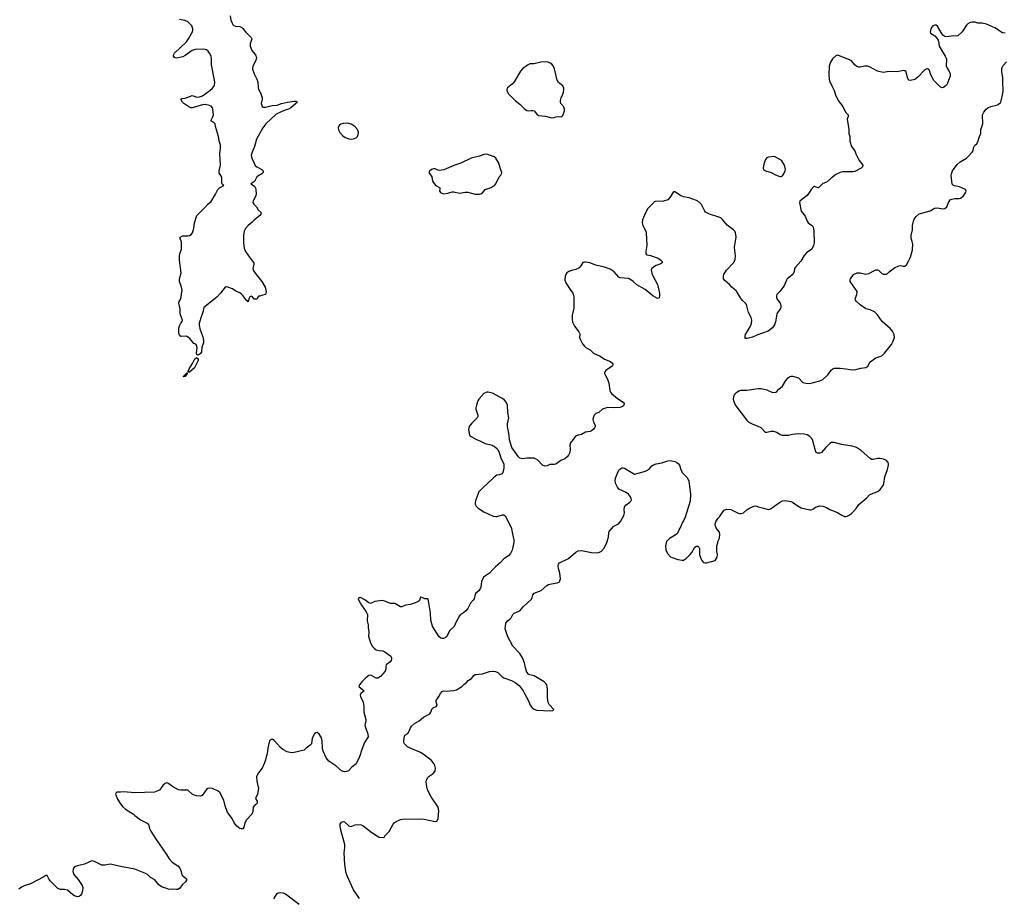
# Model space of a CAD drawing. Header units: inches. Extents: x 1474254 to 1647085, y 640389 to 772279.
# Tile 20 of 85: x 1513407 to 1527117, y 684832 to 697058. Entities that reach past the tile are written whole.
import ezdxf

# ---------------------------------------------------------------- set-up
doc = ezdxf.new("R2010")
doc.units = ezdxf.units.IN
doc.header["$MEASUREMENT"] = 0
for name, color, linetype in [('B5618', 7, 'Continuous'), ('B5619', 7, 'Continuous'), ('B5628', 7, 'Continuous'), ('B5629', 7, 'Continuous')]:
    doc.layers.add(name, color=color, linetype=linetype)

msp = doc.modelspace()

# ---------------------------------------------------------------- linework, layer by layer
at = {"layer": 'B5618', "color": 6, "elevation": 800}
for points in [[(1520000, 689404), (1519950, 689350), (1519863, 689290), (1519838, 689230), (1519829, 689151), (1519823, 689137), (1519799, 689101), (1519759, 689070), (1519747, 689053), (1519733, 688990), (1519722, 688970), (1519686, 688930), (1519645, 688855), (1519619, 688821), (1519586, 688794), (1519546, 688770), (1519530, 688752), (1519486, 688670), (1519457, 688603), (1519390, 688543), (1519353, 688467), (1519330, 688445), (1519310, 688436), (1519290, 688436), (1519270, 688443), (1519250, 688462), (1519181, 688561), (1519154, 688610), (1519131, 688691), (1519127, 688793), (1519100, 688960), (1519090, 688989), (1519050, 688992), (1519010, 689010), (1518990, 689012), (1518981, 688999), (1518972, 688968), (1518950, 688947), (1518850, 688909), (1518779, 688901), (1518730, 688880), (1518710, 688881), (1518630, 688923), (1518610, 688927), (1518570, 688924), (1518490, 688957), (1518455, 688965), (1518350, 688952), (1518290, 688927), (1518270, 688934), (1518214, 688974), (1518170, 688998), (1518150, 689007), (1518130, 689006), (1518121, 688990), (1518127, 688967), (1518164, 688904), (1518229, 688810), (1518249, 688770), (1518244, 688684), (1518259, 688630), (1518257, 688590), (1518270, 688530), (1518264, 688470), (1518289, 688390), (1518316, 688330), (1518341, 688301), (1518370, 688282), (1518410, 688270), (1518464, 688264), (1518490, 688251), (1518576, 688190), (1518586, 688170), (1518586, 688150), (1518580, 688130), (1518562, 688110), (1518510, 688070), (1518504, 688050), (1518505, 688010), (1518498, 687982), (1518430, 687907), (1518395, 687885), (1518370, 687885), (1518304, 687924), (1518290, 687928), (1518270, 687922), (1518228, 687890), (1518170, 687836), (1518137, 687790), (1518129, 687770), (1518203, 687710), (1518157, 687670), (1518148, 687650), (1518153, 687630), (1518190, 687550), (1518199, 687490), (1518199, 687410), (1518228, 687310), (1518228, 687290), (1518215, 687250), (1518214, 687230), (1518225, 687185), (1518255, 687110), (1518258, 687070), (1518208, 686990), (1518170, 686890), (1518140, 686790), (1518093, 686690), (1518030, 686644), (1517984, 686596), (1517957, 686583), (1517930, 686581), (1517890, 686596), (1517810, 686665), (1517713, 686730), (1517691, 686750), (1517674, 686774), (1517631, 686870), (1517623, 686910), (1517620, 687010), (1517610, 687052), (1517580, 687100), (1517550, 687126), (1517530, 687125), (1517510, 687109), (1517479, 687050), (1517468, 686972), (1517451, 686950), (1517395, 686910), (1517370, 686884), (1517230, 686849), (1517190, 686845), (1517130, 686860), (1517073, 686893), (1517040, 686920), (1516950, 687018), (1516930, 687029), (1516910, 687029), (1516898, 687022), (1516885, 687010), (1516862, 686910), (1516851, 686829), (1516837, 686790), (1516830, 686748), (1516816, 686704), (1516781, 686630), (1516730, 686568), (1516706, 686514), (1516707, 686450), (1516730, 686350), (1516718, 686270), (1516690, 686210), (1516713, 686170), (1516713, 686150), (1516703, 686130), (1516674, 686110), (1516656, 686090), (1516651, 686029), (1516638, 685990), (1516564, 685910), (1516543, 685870), (1516530, 685809), (1516513, 685787), (1516496, 685784), (1516470, 685791), (1516430, 685824), (1516394, 685870), (1516367, 685930), (1516318, 685990), (1516297, 686030), (1516266, 686106), (1516247, 686187), (1516193, 686293), (1516170, 686312), (1516090, 686350), (1516050, 686354), (1516028, 686350), (1516010, 686336), (1515948, 686250), (1515918, 686242), (1515870, 686244), (1515834, 686254), (1515809, 686269), (1515750, 686323), (1515710, 686326), (1515650, 686324), (1515619, 686330), (1515535, 686375), (1515470, 686423), (1515450, 686425), (1515430, 686418), (1515401, 686390), (1515355, 686325), (1515284, 686296), (1515010, 686290), (1514850, 686301), (1514810, 686295), (1514765, 686295), (1514751, 686289), (1514741, 686270), (1514770, 686198), (1514799, 686150), (1514839, 686099), (1514881, 686061), (1514990, 685991), (1515011, 685970), (1515090, 685911), (1515183, 685863), (1515201, 685850), (1515214, 685790), (1515232, 685752), (1515297, 685650), (1515450, 685430), (1515486, 685370), (1515530, 685322), (1515610, 685270), (1515637, 685237), (1515656, 685190), (1515665, 685145), (1515676, 685130), (1515730, 685090), (1515731, 685071), (1515717, 685050), (1515675, 685010), (1515630, 684956), (1515610, 684943), (1515590, 684939), (1515530, 684944), (1515490, 684939), (1515440, 684960), (1515390, 684973), (1515345, 685005), (1515290, 685075), (1515230, 685108), (1515184, 685150), (1515148, 685170), (1515010, 685225), (1514810, 685262), (1514691, 685291), (1514670, 685292), (1514590, 685278), (1514550, 685282), (1514449, 685330), (1514410, 685341), (1514310, 685293), (1514210, 685270), (1514170, 685255), (1514151, 685230), (1514147, 685190), (1514162, 685150), (1514222, 685082), (1514276, 684996), (1514285, 684970), (1514279, 684921), (1514266, 684874), (1514259, 684861), (1514237, 684843), (1514210, 684838), (1514170, 684851), (1514145, 684865), (1514070, 684930), (1514050, 684937), (1514030, 684942), (1513970, 684942), (1513937, 684957), (1513836, 685056), (1513819, 685079), (1513790, 685137), (1513770, 685136), (1513744, 685116), (1513558, 685022), (1513467, 684993), (1513430, 684972), (1513395, 684945)], [(1518138, 684818), (1518057, 684937), (1517966, 685130), (1517954, 685170), (1517934, 685290), (1517927, 685450), (1517935, 685525), (1517933, 685570), (1517880, 685770), (1517869, 685830), (1517871, 685850), (1517890, 685878), (1517910, 685888), (1517930, 685884), (1517989, 685829), (1518010, 685820), (1518030, 685822), (1518079, 685841), (1518110, 685848), (1518163, 685843), (1518190, 685830), (1518310, 685734), (1518390, 685682), (1518410, 685671), (1518470, 685666), (1518488, 685672), (1518489, 685690), (1518550, 685750), (1518607, 685850), (1518623, 685870), (1518650, 685890), (1518710, 685917), (1518738, 685922), (1518970, 685927), (1519041, 685921), (1519190, 685888), (1519210, 685891), (1519220, 685900), (1519232, 685930), (1519243, 686037), (1519234, 686090), (1519134, 686234), (1519093, 686310), (1519080, 686350), (1519066, 686430), (1519071, 686470), (1519090, 686503), (1519110, 686522), (1519165, 686555), (1519190, 686590), (1519196, 686630), (1519187, 686670), (1519175, 686695), (1519139, 686739), (1519039, 686819), (1518990, 686849), (1518833, 686913), (1518808, 686928), (1518767, 686970), (1518758, 686990), (1518758, 687010), (1518764, 687076), (1518770, 687090), (1518810, 687112), (1518822, 687130), (1518847, 687193), (1518863, 687217), (1518905, 687255), (1518968, 687292), (1519030, 687344), (1519119, 687390), (1519133, 687410), (1519145, 687455), (1519162, 687470), (1519204, 687490), (1519217, 687503), (1519219, 687510), (1519208, 687550), (1519208, 687572), (1519245, 687630), (1519264, 687670), (1519290, 687701), (1519310, 687708), (1519350, 687704), (1519450, 687714), (1519490, 687724), (1519537, 687750), (1519570, 687775), (1519590, 687796), (1519630, 687826), (1519650, 687851), (1519699, 687881), (1519730, 687923), (1519750, 687935), (1519850, 687946), (1519950, 687976), (1519997, 687983), (1520000, 687982)], [(1516947, 684813), (1516990, 684887), (1517010, 684896), (1517030, 684899), (1517070, 684896), (1517110, 684881), (1517298, 684738)]]:
    msp.add_lwpolyline(points, dxfattribs=at)
at = {"layer": 'B5619', "color": 6}
for points, elevation in [([(1516337, 697110), (1516346, 697050), (1516363, 697010), (1516376, 696990), (1516390, 696976), (1516410, 696966), (1516470, 696962), (1516499, 696950), (1516515, 696935), (1516549, 696889), (1516628, 696810), (1516638, 696790), (1516618, 696722), (1516618, 696690), (1516624, 696664), (1516639, 696630), (1516692, 696570), (1516706, 696530), (1516696, 696490), (1516651, 696410), (1516649, 696370), (1516670, 696304), (1516711, 696231), (1516723, 696190), (1516727, 696110), (1516733, 696090), (1516760, 696040), (1516783, 695970), (1516784, 695950), (1516772, 695910), (1516771, 695890), (1516781, 695850), (1516799, 695839), (1516830, 695839), (1516923, 695863), (1516990, 695867), (1517050, 695888), (1517135, 695910), (1517230, 695924), (1517250, 695924), (1517273, 695910), (1517180, 695830), (1517150, 695811), (1517090, 695792), (1516980, 695740), (1516834, 695606), (1516792, 695550), (1516705, 695395), (1516676, 695290), (1516643, 695210), (1516632, 695170), (1516641, 695130), (1516670, 695058), (1516687, 695027), (1516710, 695006), (1516780, 694970), (1516796, 694950), (1516795, 694930), (1516780, 694910), (1516721, 694879), (1516710, 694868), (1516675, 694805), (1516650, 694783), (1516624, 694770), (1516677, 694737), (1516692, 694712), (1516696, 694690), (1516699, 694630), (1516693, 694607), (1516656, 694530), (1516655, 694510), (1516667, 694490), (1516705, 694450), (1516729, 694410), (1516767, 694370), (1516764, 694350), (1516749, 694331), (1516670, 694267), (1516644, 694236), (1516586, 694190), (1516549, 694150), (1516532, 694110), (1516523, 694050), (1516523, 693943), (1516533, 693873), (1516551, 693830), (1516614, 693734), (1516665, 693670), (1516668, 693650), (1516652, 693590), (1516657, 693570), (1516686, 693526), (1516777, 693410), (1516824, 693330), (1516837, 693270), (1516831, 693230), (1516790, 693222), (1516750, 693206), (1516730, 693206), (1516710, 693166), (1516670, 693166), (1516650, 693198), (1516630, 693206), (1516610, 693198), (1516598, 693170), (1516590, 693129), (1516579, 693139), (1516570, 693141), (1516515, 693215), (1516496, 693236), (1516473, 693253), (1516418, 693278), (1516370, 693310), (1516290, 693337), (1516268, 693332), (1516205, 693250), (1516150, 693190), (1515970, 693047), (1515957, 692983), (1515922, 692890), (1515921, 692870), (1515908, 692828), (1515906, 692806), (1515917, 692750), (1515958, 692638), (1515967, 692590), (1515964, 692556), (1515945, 692495), (1515936, 692424), (1515918, 692402), (1515890, 692386), (1515874, 692394), (1515869, 692410), (1515879, 692490), (1515870, 692526), (1515858, 692538), (1515830, 692549), (1515778, 692618), (1515730, 692647), (1515650, 692646), (1515630, 692666), (1515621, 692690), (1515621, 692759), (1515630, 692791), (1515649, 692830), (1515667, 692853), (1515672, 692870), (1515646, 692946), (1515642, 692970), (1515643, 693030), (1515623, 693110), (1515628, 693130), (1515650, 693170), (1515669, 693290), (1515661, 693330), (1515631, 693410), (1515633, 693450), (1515654, 693530), (1515632, 693708), (1515631, 693770), (1515635, 693795), (1515658, 693862), (1515661, 693890), (1515658, 693958), (1515639, 694010), (1515640, 694020), (1515642, 694030), (1515674, 694046), (1515750, 694046), (1515771, 694049), (1515796, 694064), (1515811, 694089), (1515830, 694150), (1515843, 694230), (1515871, 694330), (1515994, 694450), (1516029, 694491), (1516073, 694527), (1516134, 694626), (1516166, 694694), (1516190, 694716), (1516247, 694750), (1516230, 694762), (1516221, 694781), (1516222, 694862), (1516186, 694926), (1516182, 694950), (1516205, 695030), (1516192, 695190), (1516202, 695270), (1516201, 695310), (1516182, 695370), (1516173, 695430), (1516134, 695570), (1516128, 695608), (1516110, 695627), (1516067, 695650), (1516097, 695703), (1516105, 695730), (1516096, 695810), (1516090, 695830), (1516072, 695852), (1516050, 695864), (1515990, 695875), (1515950, 695871), (1515810, 695828), (1515790, 695831), (1515750, 695851), (1515692, 695890), (1515672, 695910), (1515650, 695950), (1515670, 695962), (1515710, 695963), (1515786, 695994), (1515810, 696000), (1515834, 695994), (1515870, 695977), (1515910, 695983), (1515950, 695998), (1516055, 696070), (1516090, 696102), (1516117, 696143), (1516124, 696190), (1516078, 696430), (1516078, 696510), (1516071, 696550), (1516050, 696592), (1516030, 696620), (1516010, 696637), (1515970, 696646), (1515850, 696644), (1515810, 696629), (1515710, 696559), (1515678, 696542), (1515590, 696522), (1515570, 696525), (1515556, 696536), (1515549, 696550), (1515550, 696562), (1515561, 696590), (1515729, 696750), (1515756, 696790), (1515812, 696890), (1515819, 696910), (1515819, 696930), (1515805, 696970), (1515767, 697010), (1515741, 697030), (1515706, 697046), (1515630, 697062)], 700), ([(1520000, 695154), (1519910, 695183), (1519870, 695181), (1519810, 695158), (1519691, 695130), (1519550, 695058), (1519450, 695025), (1519312, 694968), (1519250, 694959), (1519230, 694963), (1519190, 694979), (1519170, 694981), (1519142, 694970), (1519111, 694949), (1519106, 694930), (1519146, 694870), (1519154, 694810), (1519190, 694756), (1519210, 694741), (1519245, 694725), (1519255, 694715), (1519257, 694697), (1519251, 694670), (1519270, 694647), (1519310, 694634), (1519370, 694642), (1519410, 694656), (1519430, 694658), (1519450, 694658), (1519530, 694641), (1519610, 694654), (1519646, 694654), (1519750, 694625), (1519810, 694627), (1519830, 694633), (1519850, 694647), (1519890, 694693), (1519970, 694719), (1520000, 694738)], 800), ([(1520000, 691849), (1519990, 691855), (1519930, 691868), (1519910, 691867), (1519870, 691850), (1519800, 691770), (1519788, 691750), (1519766, 691690), (1519759, 691650), (1519760, 691630), (1519788, 691550), (1519785, 691530), (1519776, 691510), (1519701, 691439), (1519665, 691390), (1519657, 691350), (1519670, 691270), (1519691, 691250), (1519769, 691209), (1519813, 691193), (1519890, 691153), (1519985, 691130), (1520000, 691122)], 800), ([(1520000, 690672), (1519916, 690590), (1519859, 690541), (1519801, 690479), (1519756, 690370), (1519748, 690330), (1519751, 690310), (1519761, 690281), (1519790, 690255), (1519870, 690204), (1519990, 690146), (1520000, 690144)], 800)]:
    msp.add_lwpolyline(points, dxfattribs=dict(at, elevation=elevation))
for points, elevation in [([(1517970, 695616), (1517909, 695611), (1517879, 695601), (1517860, 695590), (1517846, 695570), (1517842, 695550), (1517845, 695525), (1517865, 695485), (1517902, 695442), (1517938, 695418), (1517990, 695398), (1518030, 695394), (1518070, 695401), (1518090, 695411), (1518109, 695431), (1518121, 695459), (1518125, 695490), (1518111, 695530), (1518075, 695570), (1518023, 695603)], 800), ([(1515748, 692148), (1515758, 692162), (1515757, 692170), (1515768, 692192), (1515814, 692266), (1515846, 692334), (1515870, 692354), (1515892, 692332), (1515890, 692310), (1515880, 692280), (1515839, 692210), (1515770, 692149)], 700), ([(1515690, 692082), (1515685, 692085), (1515690, 692096), (1515702, 692098), (1515704, 692110), (1515736, 692136), (1515742, 692130), (1515736, 692124), (1515734, 692110), (1515718, 692102), (1515710, 692089)], 700)]:
    msp.add_lwpolyline(points, close=True, dxfattribs=dict(at, elevation=elevation))
at = {"layer": 'B5628', "color": 6, "elevation": 800}
for points in [[(1520000, 687982), (1520030, 687980), (1520064, 687964), (1520125, 687905), (1520149, 687889), (1520253, 687853), (1520304, 687824), (1520363, 687783), (1520417, 687710), (1520434, 687670), (1520493, 687570), (1520513, 687510), (1520544, 687470), (1520570, 687451), (1520610, 687440), (1520790, 687428), (1520830, 687436), (1520844, 687450), (1520780, 687520), (1520767, 687547), (1520754, 687614), (1520757, 687730), (1520747, 687790), (1520733, 687813), (1520710, 687833), (1520570, 687918), (1520509, 687930), (1520490, 687941), (1520470, 687969), (1520450, 688030), (1520438, 688098), (1520410, 688170), (1520371, 688230), (1520273, 688330), (1520202, 688462), (1520168, 688570), (1520170, 688610), (1520178, 688650), (1520197, 688683), (1520230, 688705), (1520250, 688727), (1520275, 688770), (1520291, 688789), (1520350, 688812), (1520370, 688825), (1520419, 688881), (1520534, 688986), (1520545, 689010), (1520554, 689046), (1520570, 689070), (1520670, 689106), (1520746, 689174), (1520770, 689188), (1520810, 689200), (1520889, 689211), (1520918, 689222), (1520930, 689242), (1520937, 689270), (1520930, 689350), (1520911, 689411), (1520905, 689450), (1520909, 689471), (1520924, 689490), (1521047, 689553), (1521150, 689640), (1521183, 689657), (1521230, 689662), (1521370, 689637), (1521450, 689633), (1521470, 689636), (1521510, 689654), (1521546, 689694), (1521583, 689777), (1521604, 689850), (1521608, 689910), (1521617, 689930), (1521676, 690000)], [(1520243, 690000), (1520248, 689990), (1520280, 689850), (1520288, 689810), (1520287, 689773), (1520263, 689670), (1520239, 689621), (1520213, 689587), (1520150, 689548), (1520096, 689490), (1520030, 689436), (1520000, 689404)], [(1522613, 690000), (1522590, 689962), (1522570, 689910), (1522550, 689884), (1522510, 689865), (1522456, 689830), (1522414, 689790), (1522400, 689730), (1522404, 689670), (1522430, 689617), (1522470, 689575), (1522490, 689564), (1522570, 689539), (1522630, 689527), (1522650, 689531), (1522690, 689557), (1522743, 689610), (1522765, 689635), (1522810, 689711), (1522830, 689725), (1522850, 689722), (1522862, 689710), (1522871, 689690), (1522871, 689610), (1522890, 689552), (1522904, 689524), (1522930, 689498), (1522951, 689491), (1522970, 689491), (1523090, 689522), (1523119, 689570), (1523124, 689610), (1523115, 689650), (1523115, 689730), (1523129, 689770), (1523129, 689790), (1523150, 689834), (1523157, 689890), (1523150, 689918), (1523122, 689950), (1523099, 689990), (1523096, 690000)]]:
    msp.add_lwpolyline(points, dxfattribs=at)
at = {"layer": 'B5629', "color": 6, "elevation": 800}
for points in [[(1527131, 696869), (1527090, 696875), (1526986, 696946), (1526870, 696997), (1526808, 697008), (1526750, 697008), (1526710, 697021), (1526670, 697025), (1526642, 697018), (1526610, 696999), (1526590, 696979), (1526530, 696889), (1526470, 696834), (1526450, 696826), (1526410, 696833), (1526310, 696819), (1526290, 696825), (1526263, 696843), (1526238, 696878), (1526189, 696969), (1526170, 696981), (1526150, 696983), (1526121, 696970), (1526104, 696950), (1526091, 696911), (1526087, 696890), (1526091, 696871), (1526152, 696832), (1526179, 696799), (1526196, 696770), (1526207, 696730), (1526210, 696690), (1526293, 696550), (1526311, 696511), (1526309, 696409), (1526316, 696390), (1526347, 696347), (1526363, 696310), (1526362, 696270), (1526328, 696172), (1526310, 696145), (1526270, 696113), (1526250, 696106), (1526230, 696117), (1526134, 696210), (1526094, 696290), (1526075, 696350), (1526070, 696359), (1526050, 696372), (1526030, 696369), (1526002, 696350), (1525919, 696261), (1525890, 696236), (1525870, 696226), (1525810, 696210), (1525790, 696213), (1525782, 696222), (1525767, 696250), (1525752, 696330), (1525730, 696346), (1525710, 696349), (1525630, 696333), (1525514, 696334), (1525430, 696321), (1525350, 696340), (1525250, 696398), (1525210, 696411), (1525170, 696411), (1525110, 696394), (1525090, 696394), (1525065, 696405), (1525042, 696422), (1524987, 696487), (1524810, 696557), (1524790, 696561), (1524770, 696555), (1524725, 696510), (1524696, 696464), (1524680, 696410), (1524676, 696290), (1524679, 696230), (1524685, 696205), (1524714, 696134), (1524750, 696070), (1524766, 696010), (1524804, 695930), (1524870, 695848), (1524907, 695767), (1524942, 695730), (1524942, 695710), (1524928, 695670), (1524950, 695530), (1524953, 695470), (1524966, 695430), (1524964, 695364), (1524991, 695290), (1525036, 695230), (1525048, 695190), (1525094, 695094), (1525147, 695030), (1525142, 695010), (1525123, 694990), (1525038, 694942), (1525010, 694936), (1524870, 694939), (1524832, 694930), (1524770, 694901), (1524705, 694850), (1524650, 694799), (1524610, 694779), (1524590, 694774), (1524530, 694715), (1524510, 694718), (1524475, 694735), (1524466, 694734), (1524426, 694694), (1524416, 694670), (1524373, 694607), (1524291, 694549), (1524271, 694529), (1524264, 694510), (1524289, 694390), (1524342, 694322), (1524370, 694250), (1524384, 694230), (1524434, 694194), (1524455, 694170), (1524465, 694110), (1524468, 693950), (1524462, 693910), (1524437, 693863), (1524363, 693810), (1524330, 693775), (1524284, 693696), (1524208, 693610), (1524198, 693590), (1524191, 693550), (1524171, 693510), (1524094, 693446), (1524084, 693430), (1524051, 693350), (1524035, 693325), (1523990, 693270), (1523950, 693229), (1523944, 693210), (1523944, 693190), (1523952, 693170), (1523995, 693110), (1524005, 693070), (1524004, 693050), (1523995, 693025), (1523961, 692979), (1523950, 692954), (1523930, 692850), (1523915, 692805), (1523890, 692767), (1523830, 692721), (1523670, 692665), (1523610, 692637), (1523535, 692615), (1523510, 692618), (1523507, 692647), (1523513, 692670), (1523584, 692790), (1523596, 692830), (1523600, 692870), (1523591, 692910), (1523557, 692977), (1523528, 693088), (1523512, 693110), (1523470, 693148), (1523443, 693183), (1523390, 693278), (1523321, 693330), (1523289, 693370), (1523224, 693424), (1523209, 693449), (1523209, 693490), (1523214, 693510), (1523249, 693570), (1523348, 693672), (1523370, 693711), (1523375, 693770), (1523363, 693843), (1523362, 693890), (1523382, 694030), (1523373, 694090), (1523363, 694110), (1523348, 694130), (1523257, 694197), (1523195, 694275), (1523170, 694296), (1523130, 694313), (1523010, 694347), (1522957, 694377), (1522945, 694390), (1522903, 694483), (1522862, 694522), (1522830, 694539), (1522730, 694575), (1522650, 694591), (1522610, 694610), (1522530, 694659), (1522510, 694659), (1522461, 694579), (1522430, 694550), (1522370, 694528), (1522255, 694525), (1522242, 694518), (1522239, 694510), (1522222, 694498), (1522150, 694421), (1522105, 694335), (1522080, 694270), (1522076, 694230), (1522082, 694190), (1522125, 694110), (1522132, 694088), (1522139, 693910), (1522126, 693830), (1522126, 693806), (1522131, 693791), (1522143, 693783), (1522190, 693775), (1522297, 693737), (1522336, 693710), (1522351, 693690), (1522351, 693670), (1522340, 693660), (1522322, 693650), (1522270, 693635), (1522230, 693612), (1522209, 693591), (1522202, 693570), (1522216, 693510), (1522287, 693370), (1522293, 693350), (1522315, 693250), (1522318, 693210), (1522310, 693182), (1522290, 693174), (1522224, 693210), (1522117, 693297), (1522002, 693362), (1521950, 693412), (1521890, 693453), (1521770, 693461), (1521750, 693473), (1521685, 693545), (1521630, 693582), (1521550, 693612), (1521430, 693639), (1521346, 693670), (1521290, 693682), (1521270, 693682), (1521250, 693675), (1521221, 693630), (1521197, 693603), (1521150, 693579), (1521090, 693565), (1521051, 693549), (1521026, 693530), (1521011, 693510), (1521003, 693490), (1520999, 693430), (1521013, 693390), (1521070, 693299), (1521109, 693249), (1521123, 693190), (1521123, 693037), (1521099, 692941), (1521099, 692879), (1521104, 692844), (1521131, 692790), (1521191, 692711), (1521202, 692690), (1521206, 692670), (1521204, 692630), (1521216, 692596), (1521243, 692543), (1521271, 692510), (1521291, 692491), (1521350, 692457), (1521397, 692410), (1521490, 692371), (1521549, 692329), (1521635, 692295), (1521666, 692270), (1521667, 692250), (1521655, 692230), (1521570, 692173), (1521554, 692150), (1521552, 692130), (1521562, 692102), (1521592, 692050), (1521610, 691996), (1521624, 691890), (1521632, 691870), (1521648, 691850), (1521730, 691782), (1521810, 691730), (1521825, 691710), (1521820, 691690), (1521802, 691670), (1521763, 691657), (1521670, 691650), (1521590, 691657), (1521520, 691630), (1521470, 691585), (1521430, 691572), (1521408, 691550), (1521390, 691510), (1521388, 691490), (1521397, 691450), (1521418, 691410), (1521420, 691390), (1521412, 691370), (1521393, 691347), (1521370, 691330), (1521350, 691321), (1521286, 691314), (1521230, 691280), (1521182, 691270), (1521145, 691255), (1521115, 691210), (1521076, 691164), (1521069, 691131), (1521073, 691073), (1521068, 691030), (1521049, 690990), (1521032, 690968), (1520999, 690941), (1520944, 690916), (1520870, 690867), (1520850, 690862), (1520790, 690860), (1520750, 690844), (1520719, 690839), (1520685, 690850), (1520622, 690922), (1520590, 690942), (1520570, 690949), (1520472, 690948), (1520410, 690940), (1520371, 690951), (1520352, 690970), (1520258, 691098), (1520225, 691205), (1520221, 691270), (1520198, 691390), (1520199, 691430), (1520219, 691510), (1520204, 691584), (1520198, 691690), (1520180, 691730), (1520158, 691758), (1520130, 691779), (1520082, 691802), (1520000, 691849)], [(1523096, 690000), (1523089, 690030), (1523098, 690062), (1523129, 690110), (1523150, 690131), (1523197, 690203), (1523217, 690223), (1523230, 690231), (1523250, 690237), (1523310, 690234), (1523410, 690185), (1523430, 690178), (1523450, 690178), (1523484, 690190), (1523530, 690231), (1523562, 690250), (1523630, 690281), (1523650, 690284), (1523670, 690283), (1523690, 690271), (1523770, 690254), (1523830, 690234), (1523850, 690237), (1523870, 690247), (1523987, 690333), (1524030, 690354), (1524070, 690361), (1524146, 690346), (1524170, 690336), (1524231, 690290), (1524290, 690258), (1524409, 690231), (1524430, 690231), (1524450, 690237), (1524490, 690267), (1524507, 690273), (1524550, 690285), (1524590, 690282), (1524643, 690263), (1524690, 690235), (1524794, 690194), (1524854, 690154), (1524890, 690139), (1524910, 690137), (1524930, 690141), (1524949, 690150), (1524990, 690181), (1525056, 690250), (1525090, 690303), (1525202, 690398), (1525242, 690438), (1525290, 690463), (1525357, 690483), (1525390, 690511), (1525430, 690570), (1525441, 690599), (1525452, 690690), (1525492, 690790), (1525506, 690850), (1525506, 690870), (1525499, 690890), (1525476, 690916), (1525436, 690936), (1525390, 690947), (1525350, 690945), (1525290, 690929), (1525270, 690933), (1525250, 690945), (1525130, 691050), (1525060, 691100), (1524999, 691119), (1524850, 691141), (1524750, 691170), (1524710, 691167), (1524690, 691155), (1524630, 691100), (1524570, 691030), (1524550, 691019), (1524518, 691018), (1524499, 691030), (1524487, 691050), (1524448, 691210), (1524434, 691230), (1524411, 691251), (1524373, 691273), (1524330, 691283), (1524250, 691287), (1524170, 691279), (1524110, 691266), (1524027, 691267), (1523994, 691274), (1523950, 691307), (1523910, 691320), (1523870, 691320), (1523810, 691305), (1523790, 691305), (1523730, 691370), (1523692, 691390), (1523610, 691422), (1523565, 691445), (1523544, 691464), (1523370, 691698), (1523351, 691750), (1523348, 691772), (1523353, 691810), (1523370, 691851), (1523392, 691870), (1523430, 691890), (1523450, 691896), (1523530, 691899), (1523690, 691920), (1523730, 691920), (1523770, 691913), (1523810, 691900), (1523890, 691863), (1523934, 691867), (1523950, 691877), (1523976, 691910), (1524027, 691953), (1524076, 692030), (1524109, 692070), (1524130, 692086), (1524150, 692093), (1524170, 692094), (1524250, 692070), (1524310, 692003), (1524353, 691993), (1524410, 691991), (1524550, 692025), (1524590, 692045), (1524661, 692110), (1524706, 692174), (1524730, 692196), (1524750, 692203), (1524830, 692201), (1524910, 692195), (1524970, 692183), (1525010, 692180), (1525050, 692185), (1525118, 692202), (1525190, 692211), (1525215, 692230), (1525248, 692292), (1525330, 692345), (1525410, 692376), (1525447, 692410), (1525545, 692535), (1525567, 692570), (1525586, 692630), (1525582, 692670), (1525575, 692690), (1525560, 692720), (1525530, 692756), (1525415, 692855), (1525350, 692947), (1525310, 692990), (1525250, 693016), (1525190, 693030), (1525110, 693087), (1525056, 693136), (1525045, 693150), (1525041, 693170), (1525062, 693230), (1525067, 693270), (1524972, 693410), (1524969, 693430), (1524976, 693450), (1525019, 693510), (1525070, 693531), (1525110, 693531), (1525191, 693511), (1525230, 693521), (1525310, 693565), (1525330, 693573), (1525350, 693575), (1525370, 693566), (1525410, 693521), (1525430, 693511), (1525450, 693511), (1525470, 693514), (1525490, 693524), (1525514, 693546), (1525590, 693599), (1525650, 693631), (1525670, 693635), (1525710, 693624), (1525734, 693626), (1525755, 693645), (1525790, 693704), (1525810, 693751), (1525839, 693850), (1525843, 693930), (1525835, 693970), (1525820, 694010), (1525818, 694050), (1525841, 694130), (1525840, 694190), (1525852, 694250), (1525862, 694278), (1525890, 694316), (1525930, 694353), (1526085, 694395), (1526130, 694425), (1526146, 694430), (1526190, 694436), (1526250, 694425), (1526290, 694426), (1526315, 694450), (1526342, 694510), (1526369, 694551), (1526430, 694565), (1526490, 694565), (1526506, 694570), (1526550, 694605), (1526569, 694630), (1526583, 694657), (1526584, 694670), (1526575, 694690), (1526495, 694730), (1526423, 694743), (1526408, 694750), (1526390, 694768), (1526376, 694890), (1526380, 694910), (1526398, 694950), (1526460, 695040), (1526502, 695078), (1526590, 695130), (1526615, 695150), (1526672, 695210), (1526683, 695230), (1526690, 695274), (1526698, 695290), (1526709, 695311), (1526730, 695325), (1526750, 695358), (1526773, 695430), (1526791, 695470), (1526792, 695530), (1526810, 695579), (1526816, 695610), (1526812, 695730), (1526830, 695770), (1526865, 695810), (1526890, 695831), (1526930, 695849), (1527010, 695867), (1527030, 695876), (1527067, 695910), (1527075, 695925), (1527097, 696030), (1527101, 696070), (1527096, 696190), (1527099, 696250), (1527085, 696330), (1527084, 696376), (1527088, 696392), (1527102, 696418), (1527150, 696470)], [(1520000, 694738), (1520020, 694750), (1520037, 694770), (1520085, 694870), (1520106, 694890), (1520118, 694910), (1520121, 694930), (1520109, 694950), (1520072, 695070), (1520035, 695130), (1520010, 695151), (1520000, 695154)], [(1520000, 691122), (1520015, 691115), (1520048, 691088), (1520063, 691070), (1520081, 691030), (1520105, 690950), (1520139, 690890), (1520146, 690866), (1520148, 690810), (1520133, 690750), (1520119, 690730), (1520090, 690718), (1520050, 690712), (1520030, 690701), (1520000, 690672)], [(1521676, 690000), (1521678, 690002), (1521744, 690036), (1521774, 690066), (1521820, 690150), (1521827, 690190), (1521825, 690230), (1521829, 690271), (1521850, 690299), (1521904, 690336), (1521916, 690350), (1521924, 690370), (1521922, 690390), (1521914, 690410), (1521882, 690450), (1521853, 690470), (1521750, 690520), (1521730, 690547), (1521710, 690590), (1521700, 690630), (1521704, 690670), (1521730, 690742), (1521750, 690783), (1521762, 690798), (1521790, 690815), (1521810, 690816), (1521830, 690810), (1521970, 690728), (1522090, 690757), (1522130, 690772), (1522170, 690798), (1522210, 690844), (1522230, 690858), (1522270, 690870), (1522350, 690884), (1522430, 690913), (1522470, 690915), (1522530, 690901), (1522552, 690892), (1522580, 690870), (1522595, 690850), (1522612, 690790), (1522632, 690750), (1522699, 690679), (1522723, 690630), (1522749, 690450), (1522745, 690350), (1522675, 690130), (1522650, 690078), (1522631, 690050), (1522619, 690010), (1522613, 690000)], [(1520000, 690144), (1520030, 690136), (1520050, 690136), (1520130, 690159), (1520150, 690158), (1520170, 690144), (1520243, 690000)]]:
    msp.add_lwpolyline(points, dxfattribs=at)
for points in [[(1520730, 696470), (1520665, 696465), (1520570, 696444), (1520510, 696441), (1520476, 696424), (1520409, 696371), (1520380, 696340), (1520290, 696190), (1520270, 696164), (1520198, 696110), (1520191, 696090), (1520191, 696070), (1520210, 696031), (1520310, 695928), (1520370, 695881), (1520430, 695819), (1520470, 695791), (1520490, 695786), (1520530, 695794), (1520554, 695794), (1520570, 695788), (1520610, 695741), (1520630, 695725), (1520730, 695715), (1520810, 695692), (1520847, 695693), (1520870, 695704), (1520910, 695711), (1520950, 695706), (1520970, 695722), (1520993, 695790), (1520993, 695813), (1520983, 695843), (1520944, 695890), (1520936, 695910), (1520936, 695930), (1520945, 695970), (1520970, 696019), (1520980, 696050), (1520985, 696075), (1520984, 696104), (1520970, 696136), (1520910, 696184), (1520890, 696216), (1520853, 696373), (1520836, 696416), (1520817, 696437), (1520793, 696453), (1520764, 696464)], [(1523918, 695150), (1523830, 695144), (1523810, 695135), (1523790, 695109), (1523767, 695050), (1523758, 694990), (1523765, 694965), (1523790, 694951), (1523870, 694929), (1523930, 694895), (1523990, 694871), (1524010, 694871), (1524030, 694882), (1524049, 694910), (1524066, 694950), (1524069, 694970), (1524055, 695030), (1524034, 695070), (1524018, 695090), (1523992, 695112)]]:
    msp.add_lwpolyline(points, close=True, dxfattribs=at)

doc.saveas('drawing.dxf')
